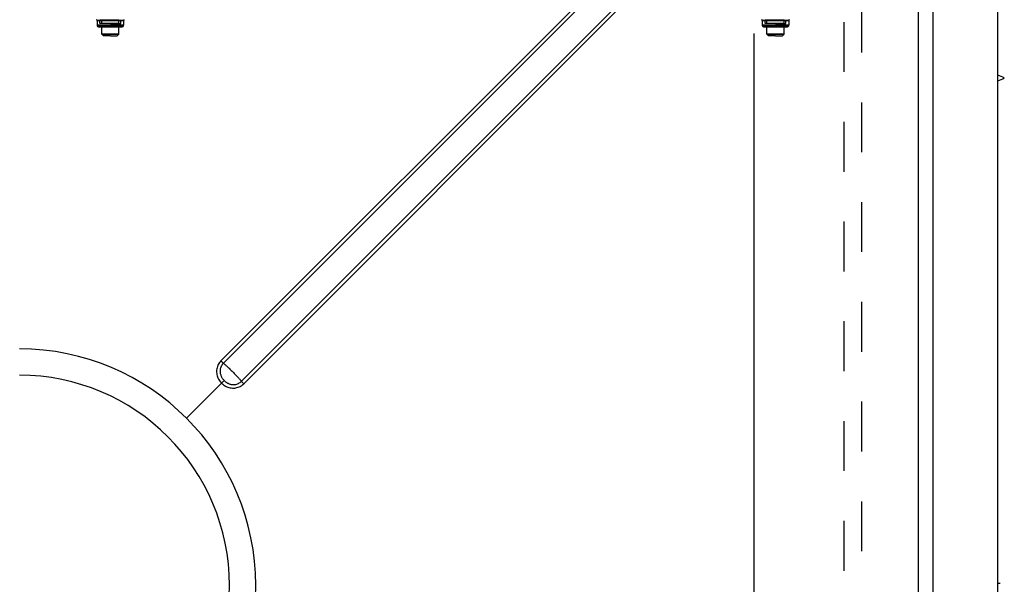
# Model space of a CAD drawing. Header units: millimetres. Extents: x 0 to 4200, y 0 to 2970.
# Tile 6 of 22: x 1244 to 1700, y 978 to 1240. Entities that reach past the tile are written whole.
import ezdxf

# ---------------------------------------------------------------- set-up
doc = ezdxf.new("R2010")
doc.units = ezdxf.units.MM
doc.header["$LTSCALE"] = 231
doc.linetypes.add('HIDDEN', pattern=[0.2, 0.1, -0.1])
doc.layers.get('0').update_dxf_attribs({"linetype": 'CONTINUOUS'})
for name, color, linetype in [('_2D-BEM', 7, 'CONTINUOUS'), ('_KURVEN', 7, 'CONTINUOUS'), ('DEFAULT_2', 8, 'HIDDEN')]:
    doc.layers.add(name, color=color, linetype=linetype)
doc.styles.get("Standard").update_dxf_attribs({"font": 'txt', "width": 0.7})
doc.dimstyles.new('DIMSTYLE_3', dxfattribs={"dimtxt": 25, "dimasz": 35, "dimexe": 2, "dimexo": 1, "dimtad": 1, "dimdec": 1, "dimtxsty": 'STANDARD', "dimblk": '_FILLED', "dimblk1": '_FILLED', "dimblk2": '_FILLED', "dimcen": 0.09, "dimadec": 1, "dimazin": 2, "dimtp": 0.8, "dimtm": 0.8, "dimtfac": 1, "dimtdec": -1, "dimtofl": 0, "dimtmove": 0, "dimatfit": 3, "dimldrblk": '_FILLED', "dimfxl": 1, "dimtolj": 1, "dimarcsym": 0})

# ---------------------------------------------------------------- blocks, each defined once
blk = doc.blocks.new('_FILLED')
at = {"color": 0, "linetype": 'BYBLOCK'}
blk.add_solid([(0, 0), (-1, 0.143), (-1, -0.143)], dxfattribs=at)
blk = doc.blocks.new('*D8')
at = {"layer": '_2D-BEM', "color": 2, "linetype": 'CONTINUOUS'}
for p, q in [((1583.72, 1233.2), (1583.72, 423.45)), ((883.16, 967.7), (883.16, 423.45)), ((883.16, 423.45), (883.16, 397.2)), ((1583.72, 423.45), (1583.72, 397.2)), ((883.16, 417.2), (1233.44, 417.2)), ((1583.72, 417.2), (1233.44, 417.2))]:
    blk.add_line(p, q, dxfattribs=at)
at = {"layer": '_2D-BEM', "color": 2, "linetype": 'CONTINUOUS', "xscale": 35, "yscale": 35, "zscale": 35, "rotation": 180}
blk.add_blockref('_FILLED', (883.16, 417.2), dxfattribs=at)
at = {"layer": '_2D-BEM', "color": 2, "linetype": 'CONTINUOUS', "xscale": 35, "yscale": 35, "zscale": 35}
blk.add_blockref('_FILLED', (1583.72, 417.2), dxfattribs=at)
at = {"layer": '_2D-BEM', "color": 2, "linetype": 'CONTINUOUS', "insert": (1233.44, 448.45), "char_height": 25, "width": 525, "attachment_point": 2, "line_spacing_factor": 0.9}
blk.add_mtext('Lichter Durchgang (c)\\Pclear opening (c)', dxfattribs=at)

msp = doc.modelspace()

# ---------------------------------------------------------------- linework, layer by layer
at = {"color": 7, "linetype": 'CONTINUOUS'}
for p, q in [((1696.72, 514.7), (1696.72, 1440.7)), ((1666.72, 555.65), (1666.72, 1399.75)), ((1659.92, 561.21), (1659.92, 1394.2)), ((1320.84, 1055.12), (1337.11, 1071.39))]:
    msp.add_line(p, q, dxfattribs=at)
at = {"color": 9, "linetype": 'CONTINUOUS'}
for p, q in [((1573.59, 1318.44), (1336.81, 1081.65)), ((1574.74, 1317.37), (1337.96, 1080.59)), ((1346.31, 1072.24), (1583.09, 1309.02)), ((1347.37, 1071.09), (1584.15, 1307.87))]:
    msp.add_line(p, q, dxfattribs=at)
for points in [[(1336.81, 1081.65), (1336.45, 1081.27), (1336.13, 1080.86), (1335.83, 1080.42), (1335.57, 1079.96), (1335.34, 1079.49), (1335.15, 1078.99), (1335, 1078.49), (1334.88, 1077.97), (1334.81, 1077.44), (1334.78, 1076.91), (1334.78, 1076.38), (1334.83, 1075.85), (1334.92, 1075.32), (1335.05, 1074.79), (1335.22, 1074.27), (1335.43, 1073.76), (1335.68, 1073.26), (1335.97, 1072.78), (1336.31, 1072.3), (1336.69, 1071.83), (1337.11, 1071.39)], [(1336.81, 1081.65), (1336.94, 1081.52), (1337.07, 1081.39), (1337.2, 1081.27), (1337.33, 1081.15), (1337.44, 1081.04), (1337.55, 1080.94), (1337.66, 1080.84), (1337.75, 1080.76), (1337.83, 1080.69), (1337.9, 1080.63), (1337.96, 1080.59)], [(1337.96, 1080.59), (1337.66, 1080.27), (1337.39, 1079.93), (1337.16, 1079.56), (1336.95, 1079.18), (1336.77, 1078.79), (1336.63, 1078.37), (1336.52, 1077.95), (1336.45, 1077.52), (1336.41, 1077.09), (1336.4, 1076.65), (1336.44, 1076.21), (1336.5, 1075.8), (1336.58, 1075.45), (1336.68, 1075.13), (1336.78, 1074.85), (1336.89, 1074.59), (1337.01, 1074.35), (1337.13, 1074.12), (1337.26, 1073.9), (1337.4, 1073.68), (1337.56, 1073.46), (1337.73, 1073.24), (1337.92, 1073.02), (1338.11, 1072.81), (1338.32, 1072.6)], [(1337.96, 1080.59), (1338.1, 1080.48), (1338.26, 1080.35), (1338.45, 1080.19), (1338.65, 1080.02), (1338.88, 1079.81), (1339.13, 1079.59), (1339.4, 1079.35), (1339.68, 1079.09), (1339.97, 1078.82), (1340.28, 1078.52), (1340.6, 1078.22), (1340.93, 1077.9), (1341.26, 1077.58), (1341.6, 1077.25), (1341.94, 1076.91), (1342.28, 1076.57), (1342.63, 1076.22), (1342.96, 1075.88), (1343.3, 1075.54), (1343.62, 1075.21), (1343.93, 1074.88), (1344.24, 1074.56), (1344.53, 1074.26), (1344.81, 1073.96), (1345.07, 1073.68), (1345.31, 1073.42), (1345.53, 1073.17), (1345.73, 1072.94), (1345.91, 1072.73), (1346.07, 1072.54), (1346.2, 1072.38), (1346.31, 1072.24)], [(1338.32, 1072.6), (1338.53, 1072.39), (1338.76, 1072.18), (1338.98, 1071.99), (1339.2, 1071.82), (1339.43, 1071.66), (1339.65, 1071.52), (1339.88, 1071.39), (1340.11, 1071.27), (1340.35, 1071.15), (1340.61, 1071.05), (1340.89, 1070.95), (1341.2, 1070.85), (1341.56, 1070.78), (1341.96, 1070.72), (1342.39, 1070.69), (1342.83, 1070.69), (1343.26, 1070.73), (1343.69, 1070.8), (1344.1, 1070.91), (1344.51, 1071.06), (1344.91, 1071.23), (1345.29, 1071.44), (1345.65, 1071.68), (1345.99, 1071.94), (1346.31, 1072.24)], [(1347.37, 1071.09), (1347.24, 1071.22), (1347.11, 1071.35), (1346.99, 1071.48), (1346.87, 1071.61), (1346.76, 1071.73), (1346.65, 1071.84), (1346.56, 1071.94), (1346.48, 1072.03), (1346.41, 1072.11), (1346.35, 1072.18), (1346.31, 1072.24)], [(1337.11, 1071.39), (1337.56, 1070.97), (1338.02, 1070.59), (1338.5, 1070.25), (1338.99, 1069.96), (1339.49, 1069.71), (1340, 1069.5), (1340.52, 1069.33), (1341.04, 1069.2), (1341.57, 1069.11), (1342.1, 1069.06), (1342.64, 1069.06), (1343.17, 1069.09), (1343.69, 1069.17), (1344.21, 1069.28), (1344.71, 1069.43), (1345.21, 1069.62), (1345.68, 1069.85), (1346.14, 1070.11), (1346.58, 1070.41), (1346.99, 1070.73), (1347.37, 1071.09)]]:
    msp.add_lwpolyline(points, dxfattribs=at)
at = {"color": 7, "linetype": 'CONTINUOUS'}
msp.add_lwpolyline([(1338.32, 1072.6), (1338.26, 1072.55), (1338.2, 1072.48), (1338.12, 1072.4), (1338.03, 1072.32), (1337.94, 1072.22), (1337.84, 1072.12), (1337.72, 1072.01), (1337.61, 1071.89), (1337.49, 1071.77), (1337.36, 1071.64), (1337.24, 1071.52), (1337.11, 1071.39)], dxfattribs=at)
for centre, radius, start, end in [((1677.93, 1167.7), 50, 64.1581, 67.9152), ((1677.93, 1257.7), 50, 292.0848, 295.8419), ((1243.42, 977.7), 109.5, 270, 90)]:
    msp.add_arc(centre, radius, start, end, dxfattribs=at)
at = {"color": 9, "linetype": 'CONTINUOUS'}
msp.add_arc((1243.42, 977.7), 97.32, 270, 90, dxfattribs=at)
at = {"layer": '_KURVEN', "color": 7, "linetype": 'CONTINUOUS'}
for p in [(1696.72, 978.7), (1697.76, 978.7)]:
    msp.add_line(p, (1697.76, 978.7), dxfattribs=at)
at = {"layer": '_KURVEN', "color": 2, "linetype": 'CONTINUOUS'}
msp.add_line((1696.72, 978.7), (1697.76, 978.7), dxfattribs=at)
msp.add_line((1696.72, 978.7), (1697.76, 978.7), dxfattribs=at)
msp.add_line((1696.72, 978.7), (1697.76, 978.7), dxfattribs=at)
msp.add_line((1696.72, 978.7), (1697.76, 978.7), dxfattribs=at)
at = {"layer": '_KURVEN', "color": 7, "linetype": 'CONTINUOUS'}
msp.add_lwpolyline([(1696.72, 978.7), (1697.06, 978.7), (1697.41, 978.7), (1697.76, 978.7)], dxfattribs=at)
at = {"layer": 'DEFAULT_2', "color": 8, "linetype": 'HIDDEN'}
for p, q in [((1633.72, 577.7), (1633.72, 1377.7)), ((1625.51, 614.89), (1625.51, 1340.51)), ((1279.39, 1239.35), (1279.39, 1237.09)), ((1280.04, 1236.44), (1281.57, 1236.44)), ((1280.77, 1237.97), (1280.77, 1239.5)), ((1285.57, 1239.5), (1280.77, 1239.5)), ((1285.57, 1237.97), (1280.77, 1237.97)), ((1285.57, 1239.5), (1281.57, 1239.5)), ((1281.57, 1237.97), (1281.57, 1239.5)), ((1285.57, 1237.97), (1281.57, 1237.97)), ((1285.57, 1236.44), (1281.57, 1236.44)), ((1281.57, 1236.44), (1285.57, 1236.44)), ((1281.57, 1233), (1281.57, 1236.44)), ((1289.57, 1239.5), (1285.57, 1239.5)), ((1285.57, 1239.5), (1290.37, 1239.5)), ((1289.57, 1237.97), (1285.57, 1237.97)), ((1285.57, 1237.97), (1290.37, 1237.97)), ((1289.57, 1236.44), (1285.57, 1236.44)), ((1285.57, 1236.44), (1289.57, 1236.44)), ((1289.57, 1237.97), (1289.57, 1239.5)), ((1289.57, 1236.44), (1291.09, 1236.44)), ((1289.57, 1233), (1289.57, 1236.44)), ((1290.37, 1237.97), (1290.37, 1239.5)), ((1291.74, 1239.35), (1291.74, 1237.09)), ((1587.55, 1239.35), (1587.55, 1237.09)), ((1588.2, 1236.44), (1589.72, 1236.44)), ((1588.92, 1237.97), (1588.92, 1239.5)), ((1593.72, 1239.5), (1588.92, 1239.5)), ((1593.72, 1237.97), (1588.92, 1237.97)), ((1593.72, 1239.5), (1589.72, 1239.5)), ((1589.72, 1237.97), (1589.72, 1239.5)), ((1593.72, 1237.97), (1589.72, 1237.97)), ((1593.72, 1236.44), (1589.72, 1236.44)), ((1589.72, 1236.44), (1593.72, 1236.44)), ((1589.72, 1233), (1589.72, 1236.44)), ((1597.72, 1239.5), (1593.72, 1239.5)), ((1593.72, 1239.5), (1598.52, 1239.5)), ((1597.72, 1237.97), (1593.72, 1237.97)), ((1593.72, 1237.97), (1598.52, 1237.97)), ((1597.72, 1236.44), (1593.72, 1236.44)), ((1593.72, 1236.44), (1597.72, 1236.44)), ((1597.72, 1237.97), (1597.72, 1239.5)), ((1597.72, 1236.44), (1599.25, 1236.44)), ((1597.72, 1233), (1597.72, 1236.44)), ((1598.52, 1237.97), (1598.52, 1239.5)), ((1599.9, 1239.35), (1599.9, 1237.09)), ((1282.37, 1232.2), (1281.57, 1233)), ((1285.57, 1232.2), (1282.37, 1232.2)), ((1285.57, 1232.2), (1288.77, 1232.2)), ((1288.77, 1232.2), (1289.57, 1233)), ((1590.52, 1232.2), (1589.72, 1233)), ((1593.72, 1232.2), (1590.52, 1232.2)), ((1593.72, 1232.2), (1596.92, 1232.2)), ((1596.92, 1232.2), (1597.72, 1233))]:
    msp.add_line(p, q, dxfattribs=at)
for points in [[(1285.57, 1239.35), (1285.1, 1239.35), (1284.63, 1239.35), (1284.16, 1239.35), (1283.71, 1239.35), (1283.26, 1239.35), (1282.83, 1239.35), (1282.41, 1239.35), (1282.02, 1239.35), (1281.64, 1239.35), (1281.29, 1239.35), (1280.96, 1239.35), (1280.66, 1239.35), (1280.39, 1239.35), (1280.14, 1239.35), (1279.93, 1239.35), (1279.76, 1239.35), (1279.61, 1239.35), (1279.51, 1239.35), (1279.43, 1239.35), (1279.4, 1239.35), (1279.39, 1239.35)], [(1279.39, 1239.35), (1279.4, 1239.35), (1279.43, 1239.35), (1279.51, 1239.35), (1279.61, 1239.35), (1279.76, 1239.35), (1279.93, 1239.35), (1280.14, 1239.35), (1280.39, 1239.35), (1280.66, 1239.35), (1280.96, 1239.35), (1281.29, 1239.35), (1281.64, 1239.35), (1282.02, 1239.35), (1282.41, 1239.35), (1282.83, 1239.35), (1283.26, 1239.35), (1283.71, 1239.35), (1284.16, 1239.35), (1284.63, 1239.35), (1285.1, 1239.35), (1285.57, 1239.35)], [(1285.57, 1237.09), (1285.1, 1237.09), (1284.63, 1237.09), (1284.16, 1237.09), (1283.71, 1237.09), (1283.26, 1237.09), (1282.83, 1237.09), (1282.41, 1237.09), (1282.02, 1237.09), (1281.64, 1237.09), (1281.29, 1237.09), (1280.96, 1237.09), (1280.66, 1237.09), (1280.39, 1237.09), (1280.14, 1237.09), (1279.93, 1237.09), (1279.76, 1237.09), (1279.61, 1237.09), (1279.51, 1237.09), (1279.43, 1237.09), (1279.4, 1237.09), (1279.39, 1237.09)], [(1279.39, 1237.09), (1279.4, 1237.09), (1279.43, 1237.09), (1279.51, 1237.09), (1279.61, 1237.09), (1279.76, 1237.09), (1279.93, 1237.09), (1280.14, 1237.09), (1280.39, 1237.09), (1280.66, 1237.09), (1280.96, 1237.09), (1281.29, 1237.09), (1281.64, 1237.09), (1282.02, 1237.09), (1282.41, 1237.09), (1282.83, 1237.09), (1283.26, 1237.09), (1283.71, 1237.09), (1284.16, 1237.09), (1284.63, 1237.09), (1285.1, 1237.09), (1285.57, 1237.09)], [(1280.04, 1236.44), (1280.05, 1236.44), (1280.08, 1236.44), (1280.15, 1236.44), (1280.24, 1236.44), (1280.37, 1236.44), (1280.53, 1236.44), (1280.72, 1236.44), (1280.93, 1236.44), (1281.18, 1236.44), (1281.44, 1236.44), (1281.57, 1236.44)], [(1281.57, 1236.44), (1281.44, 1236.44), (1281.18, 1236.44), (1280.93, 1236.44), (1280.72, 1236.44), (1280.53, 1236.44), (1280.37, 1236.44), (1280.24, 1236.44), (1280.15, 1236.44), (1280.08, 1236.44), (1280.05, 1236.44), (1280.04, 1236.44)], [(1281.57, 1236.44), (1281.74, 1236.44), (1282.05, 1236.44), (1282.39, 1236.44), (1282.75, 1236.44), (1283.12, 1236.44), (1283.5, 1236.44), (1283.9, 1236.44), (1284.31, 1236.44), (1284.73, 1236.44), (1285.15, 1236.44), (1285.57, 1236.44)], [(1285.57, 1236.44), (1285.15, 1236.44), (1284.73, 1236.44), (1284.31, 1236.44), (1283.9, 1236.44), (1283.5, 1236.44), (1283.12, 1236.44), (1282.75, 1236.44), (1282.39, 1236.44), (1282.05, 1236.44), (1281.74, 1236.44), (1281.57, 1236.44)], [(1291.74, 1239.35), (1291.74, 1239.35), (1291.7, 1239.35), (1291.63, 1239.35), (1291.52, 1239.35), (1291.38, 1239.35), (1291.2, 1239.35), (1290.99, 1239.35), (1290.75, 1239.35), (1290.48, 1239.35), (1290.18, 1239.35), (1289.85, 1239.35), (1289.5, 1239.35), (1289.12, 1239.35), (1288.72, 1239.35), (1288.31, 1239.35), (1287.88, 1239.35), (1287.43, 1239.35), (1286.98, 1239.35), (1286.51, 1239.35), (1286.04, 1239.35), (1285.57, 1239.35)], [(1285.57, 1239.35), (1286.04, 1239.35), (1286.51, 1239.35), (1286.98, 1239.35), (1287.43, 1239.35), (1287.88, 1239.35), (1288.31, 1239.35), (1288.72, 1239.35), (1289.12, 1239.35), (1289.5, 1239.35), (1289.85, 1239.35), (1290.18, 1239.35), (1290.48, 1239.35), (1290.75, 1239.35), (1290.99, 1239.35), (1291.2, 1239.35), (1291.38, 1239.35), (1291.52, 1239.35), (1291.63, 1239.35), (1291.7, 1239.35), (1291.74, 1239.35), (1291.74, 1239.35)], [(1291.74, 1237.09), (1291.74, 1237.09), (1291.7, 1237.09), (1291.63, 1237.09), (1291.52, 1237.09), (1291.38, 1237.09), (1291.2, 1237.09), (1290.99, 1237.09), (1290.75, 1237.09), (1290.48, 1237.09), (1290.18, 1237.09), (1289.85, 1237.09), (1289.5, 1237.09), (1289.12, 1237.09), (1288.72, 1237.09), (1288.31, 1237.09), (1287.88, 1237.09), (1287.43, 1237.09), (1286.98, 1237.09), (1286.51, 1237.09), (1286.04, 1237.09), (1285.57, 1237.09)], [(1285.57, 1237.09), (1286.04, 1237.09), (1286.51, 1237.09), (1286.98, 1237.09), (1287.43, 1237.09), (1287.88, 1237.09), (1288.31, 1237.09), (1288.72, 1237.09), (1289.12, 1237.09), (1289.5, 1237.09), (1289.85, 1237.09), (1290.18, 1237.09), (1290.48, 1237.09), (1290.75, 1237.09), (1290.99, 1237.09), (1291.2, 1237.09), (1291.38, 1237.09), (1291.52, 1237.09), (1291.63, 1237.09), (1291.7, 1237.09), (1291.74, 1237.09), (1291.74, 1237.09)], [(1289.57, 1236.44), (1289.4, 1236.44), (1289.08, 1236.44), (1288.75, 1236.44), (1288.39, 1236.44), (1288.02, 1236.44), (1287.63, 1236.44), (1287.24, 1236.44), (1286.83, 1236.44), (1286.41, 1236.44), (1285.99, 1236.44), (1285.57, 1236.44)], [(1285.57, 1236.44), (1285.99, 1236.44), (1286.41, 1236.44), (1286.83, 1236.44), (1287.24, 1236.44), (1287.63, 1236.44), (1288.02, 1236.44), (1288.39, 1236.44), (1288.75, 1236.44), (1289.08, 1236.44), (1289.4, 1236.44), (1289.57, 1236.44)], [(1291.09, 1236.44), (1291.09, 1236.44), (1291.06, 1236.44), (1290.99, 1236.44), (1290.9, 1236.44), (1290.77, 1236.44), (1290.61, 1236.44), (1290.42, 1236.44), (1290.21, 1236.44), (1289.96, 1236.44), (1289.69, 1236.44), (1289.57, 1236.44)], [(1289.57, 1236.44), (1289.69, 1236.44), (1289.96, 1236.44), (1290.21, 1236.44), (1290.42, 1236.44), (1290.61, 1236.44), (1290.77, 1236.44), (1290.9, 1236.44), (1290.99, 1236.44), (1291.06, 1236.44), (1291.09, 1236.44), (1291.09, 1236.44)], [(1593.72, 1239.35), (1593.25, 1239.35), (1592.78, 1239.35), (1592.31, 1239.35), (1591.86, 1239.35), (1591.41, 1239.35), (1590.98, 1239.35), (1590.57, 1239.35), (1590.17, 1239.35), (1589.79, 1239.35), (1589.44, 1239.35), (1589.11, 1239.35), (1588.81, 1239.35), (1588.54, 1239.35), (1588.3, 1239.35), (1588.09, 1239.35), (1587.91, 1239.35), (1587.77, 1239.35), (1587.66, 1239.35), (1587.59, 1239.35), (1587.55, 1239.35), (1587.55, 1239.35)], [(1587.55, 1239.35), (1587.55, 1239.35), (1587.59, 1239.35), (1587.66, 1239.35), (1587.77, 1239.35), (1587.91, 1239.35), (1588.09, 1239.35), (1588.3, 1239.35), (1588.54, 1239.35), (1588.81, 1239.35), (1589.11, 1239.35), (1589.44, 1239.35), (1589.79, 1239.35), (1590.17, 1239.35), (1590.57, 1239.35), (1590.98, 1239.35), (1591.41, 1239.35), (1591.86, 1239.35), (1592.31, 1239.35), (1592.78, 1239.35), (1593.25, 1239.35), (1593.72, 1239.35)], [(1593.72, 1237.09), (1593.25, 1237.09), (1592.78, 1237.09), (1592.31, 1237.09), (1591.86, 1237.09), (1591.41, 1237.09), (1590.98, 1237.09), (1590.57, 1237.09), (1590.17, 1237.09), (1589.79, 1237.09), (1589.44, 1237.09), (1589.11, 1237.09), (1588.81, 1237.09), (1588.54, 1237.09), (1588.3, 1237.09), (1588.09, 1237.09), (1587.91, 1237.09), (1587.77, 1237.09), (1587.66, 1237.09), (1587.59, 1237.09), (1587.55, 1237.09), (1587.55, 1237.09)], [(1587.55, 1237.09), (1587.55, 1237.09), (1587.59, 1237.09), (1587.66, 1237.09), (1587.77, 1237.09), (1587.91, 1237.09), (1588.09, 1237.09), (1588.3, 1237.09), (1588.54, 1237.09), (1588.81, 1237.09), (1589.11, 1237.09), (1589.44, 1237.09), (1589.79, 1237.09), (1590.17, 1237.09), (1590.57, 1237.09), (1590.98, 1237.09), (1591.41, 1237.09), (1591.86, 1237.09), (1592.31, 1237.09), (1592.78, 1237.09), (1593.25, 1237.09), (1593.72, 1237.09)], [(1588.2, 1236.44), (1588.2, 1236.44), (1588.23, 1236.44), (1588.3, 1236.44), (1588.39, 1236.44), (1588.52, 1236.44), (1588.68, 1236.44), (1588.87, 1236.44), (1589.08, 1236.44), (1589.33, 1236.44), (1589.6, 1236.44), (1589.72, 1236.44)], [(1589.72, 1236.44), (1589.6, 1236.44), (1589.33, 1236.44), (1589.08, 1236.44), (1588.87, 1236.44), (1588.68, 1236.44), (1588.52, 1236.44), (1588.39, 1236.44), (1588.3, 1236.44), (1588.23, 1236.44), (1588.2, 1236.44), (1588.2, 1236.44)], [(1589.72, 1236.44), (1589.89, 1236.44), (1590.21, 1236.44), (1590.54, 1236.44), (1590.9, 1236.44), (1591.27, 1236.44), (1591.66, 1236.44), (1592.05, 1236.44), (1592.46, 1236.44), (1592.88, 1236.44), (1593.3, 1236.44), (1593.72, 1236.44)], [(1593.72, 1236.44), (1593.3, 1236.44), (1592.88, 1236.44), (1592.46, 1236.44), (1592.05, 1236.44), (1591.66, 1236.44), (1591.27, 1236.44), (1590.9, 1236.44), (1590.54, 1236.44), (1590.21, 1236.44), (1589.89, 1236.44), (1589.72, 1236.44)], [(1599.9, 1239.35), (1599.89, 1239.35), (1599.86, 1239.35), (1599.78, 1239.35), (1599.68, 1239.35), (1599.53, 1239.35), (1599.36, 1239.35), (1599.15, 1239.35), (1598.9, 1239.35), (1598.63, 1239.35), (1598.33, 1239.35), (1598, 1239.35), (1597.65, 1239.35), (1597.27, 1239.35), (1596.88, 1239.35), (1596.46, 1239.35), (1596.03, 1239.35), (1595.58, 1239.35), (1595.13, 1239.35), (1594.66, 1239.35), (1594.19, 1239.35), (1593.72, 1239.35)], [(1593.72, 1239.35), (1594.19, 1239.35), (1594.66, 1239.35), (1595.13, 1239.35), (1595.58, 1239.35), (1596.03, 1239.35), (1596.46, 1239.35), (1596.88, 1239.35), (1597.27, 1239.35), (1597.65, 1239.35), (1598, 1239.35), (1598.33, 1239.35), (1598.63, 1239.35), (1598.9, 1239.35), (1599.15, 1239.35), (1599.36, 1239.35), (1599.53, 1239.35), (1599.68, 1239.35), (1599.78, 1239.35), (1599.86, 1239.35), (1599.89, 1239.35), (1599.9, 1239.35)], [(1599.9, 1237.09), (1599.89, 1237.09), (1599.86, 1237.09), (1599.78, 1237.09), (1599.68, 1237.09), (1599.53, 1237.09), (1599.36, 1237.09), (1599.15, 1237.09), (1598.9, 1237.09), (1598.63, 1237.09), (1598.33, 1237.09), (1598, 1237.09), (1597.65, 1237.09), (1597.27, 1237.09), (1596.88, 1237.09), (1596.46, 1237.09), (1596.03, 1237.09), (1595.58, 1237.09), (1595.13, 1237.09), (1594.66, 1237.09), (1594.19, 1237.09), (1593.72, 1237.09)], [(1593.72, 1237.09), (1594.19, 1237.09), (1594.66, 1237.09), (1595.13, 1237.09), (1595.58, 1237.09), (1596.03, 1237.09), (1596.46, 1237.09), (1596.88, 1237.09), (1597.27, 1237.09), (1597.65, 1237.09), (1598, 1237.09), (1598.33, 1237.09), (1598.63, 1237.09), (1598.9, 1237.09), (1599.15, 1237.09), (1599.36, 1237.09), (1599.53, 1237.09), (1599.68, 1237.09), (1599.78, 1237.09), (1599.86, 1237.09), (1599.89, 1237.09), (1599.9, 1237.09)], [(1597.72, 1236.44), (1597.55, 1236.44), (1597.24, 1236.44), (1596.9, 1236.44), (1596.54, 1236.44), (1596.17, 1236.44), (1595.79, 1236.44), (1595.39, 1236.44), (1594.98, 1236.44), (1594.56, 1236.44), (1594.14, 1236.44), (1593.72, 1236.44)], [(1593.72, 1236.44), (1594.14, 1236.44), (1594.56, 1236.44), (1594.98, 1236.44), (1595.39, 1236.44), (1595.79, 1236.44), (1596.17, 1236.44), (1596.54, 1236.44), (1596.9, 1236.44), (1597.24, 1236.44), (1597.55, 1236.44), (1597.72, 1236.44)], [(1599.25, 1236.44), (1599.24, 1236.44), (1599.21, 1236.44), (1599.15, 1236.44), (1599.05, 1236.44), (1598.92, 1236.44), (1598.76, 1236.44), (1598.57, 1236.44), (1598.36, 1236.44), (1598.12, 1236.44), (1597.85, 1236.44), (1597.72, 1236.44)], [(1597.72, 1236.44), (1597.85, 1236.44), (1598.12, 1236.44), (1598.36, 1236.44), (1598.57, 1236.44), (1598.76, 1236.44), (1598.92, 1236.44), (1599.05, 1236.44), (1599.15, 1236.44), (1599.21, 1236.44), (1599.24, 1236.44), (1599.25, 1236.44)], [(1281.57, 1233), (1281.57, 1233), (1281.6, 1233), (1281.66, 1233), (1281.74, 1233), (1281.86, 1233), (1282, 1233), (1282.16, 1233), (1282.35, 1233), (1282.57, 1233), (1282.8, 1233), (1283.06, 1233), (1283.33, 1233), (1283.62, 1233), (1283.92, 1233), (1284.24, 1233), (1284.56, 1233), (1284.89, 1233), (1285.23, 1233), (1285.57, 1233)], [(1285.57, 1233), (1285.23, 1233), (1284.89, 1233), (1284.56, 1233), (1284.24, 1233), (1283.92, 1233), (1283.62, 1233), (1283.33, 1233), (1283.06, 1233), (1282.8, 1233), (1282.57, 1233), (1282.35, 1233), (1282.16, 1233), (1282, 1233), (1281.86, 1233), (1281.74, 1233), (1281.66, 1233), (1281.6, 1233), (1281.57, 1233), (1281.57, 1233)], [(1289.57, 1233), (1289.57, 1233), (1289.54, 1233), (1289.48, 1233), (1289.39, 1233), (1289.28, 1233), (1289.14, 1233), (1288.98, 1233), (1288.78, 1233), (1288.57, 1233), (1288.34, 1233), (1288.08, 1233), (1287.81, 1233), (1287.52, 1233), (1287.22, 1233), (1286.9, 1233), (1286.58, 1233), (1286.25, 1233), (1285.91, 1233), (1285.57, 1233)], [(1285.57, 1233), (1285.91, 1233), (1286.25, 1233), (1286.58, 1233), (1286.9, 1233), (1287.22, 1233), (1287.52, 1233), (1287.81, 1233), (1288.08, 1233), (1288.34, 1233), (1288.57, 1233), (1288.78, 1233), (1288.98, 1233), (1289.14, 1233), (1289.28, 1233), (1289.39, 1233), (1289.48, 1233), (1289.54, 1233), (1289.57, 1233), (1289.57, 1233)], [(1589.72, 1233), (1589.72, 1233), (1589.75, 1233), (1589.81, 1233), (1589.9, 1233), (1590.01, 1233), (1590.15, 1233), (1590.31, 1233), (1590.51, 1233), (1590.72, 1233), (1590.95, 1233), (1591.21, 1233), (1591.48, 1233), (1591.77, 1233), (1592.07, 1233), (1592.39, 1233), (1592.71, 1233), (1593.05, 1233), (1593.38, 1233), (1593.72, 1233)], [(1593.72, 1233), (1593.38, 1233), (1593.05, 1233), (1592.71, 1233), (1592.39, 1233), (1592.07, 1233), (1591.77, 1233), (1591.48, 1233), (1591.21, 1233), (1590.95, 1233), (1590.72, 1233), (1590.51, 1233), (1590.31, 1233), (1590.15, 1233), (1590.01, 1233), (1589.9, 1233), (1589.81, 1233), (1589.75, 1233), (1589.72, 1233), (1589.72, 1233)], [(1597.72, 1233), (1597.72, 1233), (1597.69, 1233), (1597.63, 1233), (1597.55, 1233), (1597.43, 1233), (1597.29, 1233), (1597.13, 1233), (1596.94, 1233), (1596.72, 1233), (1596.49, 1233), (1596.23, 1233), (1595.96, 1233), (1595.67, 1233), (1595.37, 1233), (1595.05, 1233), (1594.73, 1233), (1594.4, 1233), (1594.06, 1233), (1593.72, 1233)], [(1593.72, 1233), (1594.06, 1233), (1594.4, 1233), (1594.73, 1233), (1595.05, 1233), (1595.37, 1233), (1595.67, 1233), (1595.96, 1233), (1596.23, 1233), (1596.49, 1233), (1596.72, 1233), (1596.94, 1233), (1597.13, 1233), (1597.29, 1233), (1597.43, 1233), (1597.55, 1233), (1597.63, 1233), (1597.69, 1233), (1597.72, 1233), (1597.72, 1233)]]:
    msp.add_lwpolyline(points, dxfattribs=at)
for centre, radius, start, end in [((1279.07, 1239.35), 0.325, 0, 75), ((1280.04, 1237.09), 0.65, 180, 270), ((1291.09, 1237.09), 0.65, 270, 360), ((1292.07, 1239.35), 0.325, 105, 180), ((1587.22, 1239.35), 0.325, 0, 75), ((1588.2, 1237.09), 0.65, 180, 270), ((1599.25, 1237.09), 0.65, 270, 360), ((1600.22, 1239.35), 0.325, 105, 180)]:
    msp.add_arc(centre, radius, start, end, dxfattribs=at)

# ---------------------------------------------------------------- dimensions: what is measured, and where the dimension line sits
at = {"layer": '_2D-BEM', "color": 2, "linetype": 'CONTINUOUS'}
dim = msp.add_linear_dim(base=(1583.72, 417.2), p1=(883.16, 968.7), p2=(1583.72, 1234.2), text='Lichter Durchgang (c)\\Pclear opening (c)', dimstyle='DIMSTYLE_3', dxfattribs=at)
dim.commit()
dim.dimension.update_dxf_attribs({"geometry": '*D8', "text_midpoint": (1233.44, 417.2), "dimtype": 160})

doc.saveas('drawing.dxf')
